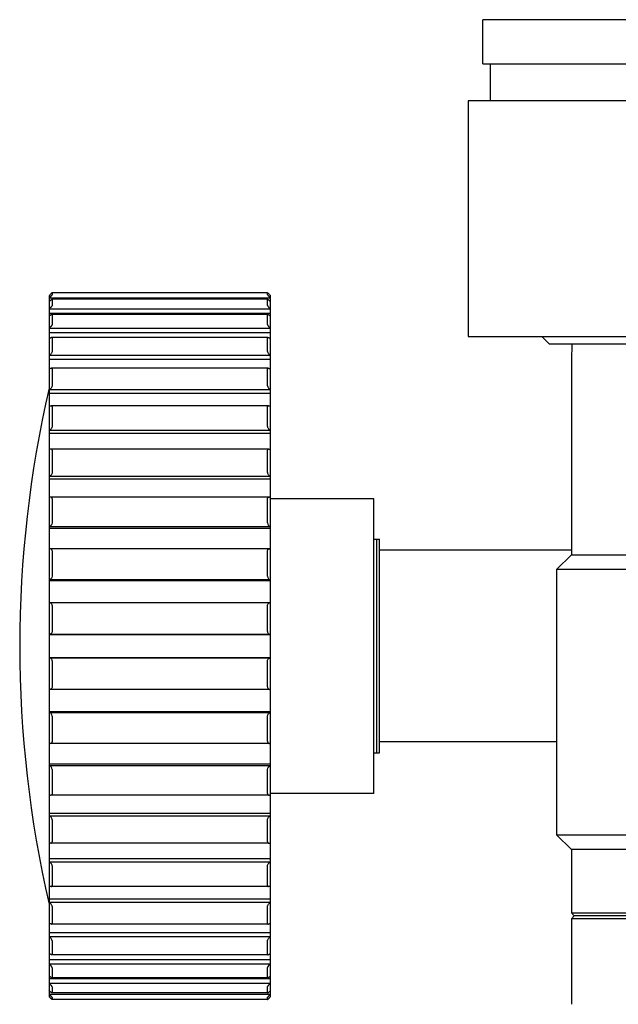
# Model space of a CAD drawing. Header units: millimetres. Extents: x 56 to 390, y 72 to 263.
# Tile 11 of 29: x 105 to 113, y 207 to 221. Entities that reach past the tile are written whole.
import ezdxf

# ---------------------------------------------------------------- set-up
doc = ezdxf.new("R2010")
doc.units = ezdxf.units.MM
doc.header["$LTSCALE"] = 23.1
doc.layers.add('20_ALL_FEATURES', color=7, linetype='CONTINUOUS')

msp = doc.modelspace()

# ---------------------------------------------------------------- linework, layer by layer
at = {"layer": '20_ALL_FEATURES', "color": 7}
for p, q in [((111.0875, 220.2046), (111.0875, 220.8046)), ((122.6875, 220.8046), (111.0875, 220.8046)), ((111.0875, 220.2046), (122.6875, 220.2046)), ((111.1875, 220.2046), (111.1875, 219.7046)), ((110.8875, 219.7046), (110.8875, 216.5046)), ((122.8875, 219.7046), (110.8875, 219.7046)), ((108.1675, 217.1005), (105.2474, 217.1005)), ((105.2475, 217.1004), (105.2475, 217.0727)), ((108.1675, 217.0727), (108.1675, 217.1004)), ((105.2075, 217.062), (105.2075, 207.5473)), ((108.2075, 217.0282), (105.2075, 217.0282)), ((108.1675, 217.0108), (105.2475, 217.0108)), ((105.2475, 217.0101), (105.2475, 216.9276)), ((108.1675, 216.9276), (108.1675, 217.0101)), ((108.2075, 207.5473), (108.2075, 217.062)), ((108.2075, 216.8781), (105.2075, 216.8781)), ((105.2075, 216.8205), (108.2075, 216.8205)), ((108.17, 216.8063), (105.245, 216.8063)), ((105.2475, 216.8038), (105.2475, 216.6687)), ((108.1675, 216.6687), (108.1675, 216.8038)), ((108.2075, 216.6155), (105.2075, 216.6155)), ((105.2075, 216.5611), (108.2075, 216.5611)), ((108.1726, 216.4919), (105.2424, 216.4919)), ((105.2475, 216.4868), (105.2475, 216.3022)), ((108.1675, 216.3022), (108.1675, 216.4868)), ((110.8875, 216.5046), (122.8875, 216.5046)), ((111.8875, 216.5046), (111.9875, 216.4046)), ((111.9875, 216.4046), (121.7875, 216.4046)), ((108.2075, 216.2466), (105.2075, 216.2466)), ((105.2075, 216.197), (108.2075, 216.197)), ((112.2875, 216.1946), (112.2875, 213.5446)), ((108.1761, 216.0754), (105.2389, 216.0754)), ((105.2475, 216.0668), (105.2475, 215.8374)), ((108.1675, 215.8374), (108.1675, 216.0668)), ((108.2075, 215.7807), (105.2075, 215.7807)), ((105.2075, 215.7369), (108.2075, 215.7369)), ((108.1803, 215.567), (105.2346, 215.567)), ((105.2475, 215.5541), (105.2475, 215.2856)), ((108.1675, 215.2856), (108.1675, 215.5541)), ((108.2075, 215.2293), (105.2075, 215.2293)), ((105.2075, 215.1924), (108.2075, 215.1924)), ((108.1852, 214.9793), (105.2297, 214.9793)), ((105.2475, 214.9615), (105.2475, 214.6603)), ((108.1675, 214.6603), (108.1675, 214.9615)), ((108.2075, 214.6058), (105.2075, 214.6058)), ((105.2075, 214.5768), (108.2075, 214.5768)), ((108.1907, 214.3267), (105.2243, 214.3267)), ((105.2475, 214.3034), (105.2475, 213.9771)), ((108.1675, 213.9771), (108.1675, 214.3034)), ((109.6075, 214.3046), (108.2075, 214.3046)), ((109.6075, 210.3046), (109.6075, 214.3046)), ((108.2075, 213.9256), (105.2075, 213.9256)), ((105.2075, 213.9052), (108.2075, 213.9052)), ((109.6075, 213.7546), (109.6875, 213.7546)), ((109.6475, 213.7546), (109.6475, 210.8546)), ((109.6875, 210.8546), (109.6875, 213.7546)), ((108.1966, 213.6253), (105.2184, 213.6253)), ((105.2475, 213.5961), (105.2475, 213.2527)), ((108.1675, 213.2527), (108.1675, 213.5961)), ((112.2875, 213.6046), (109.6875, 213.6046)), ((112.2875, 213.5446), (112.0875, 213.3446)), ((112.2875, 213.5446), (121.4875, 213.5446)), ((112.0875, 213.3446), (112.0875, 209.7446)), ((121.6875, 213.3446), (112.0875, 213.3446)), ((108.2075, 213.2055), (105.2075, 213.2055)), ((105.2075, 213.1942), (108.2075, 213.1942)), ((108.2027, 212.8924), (105.2122, 212.8924)), ((105.2475, 212.857), (105.2475, 212.5049)), ((108.1675, 212.5049), (108.1675, 212.857)), ((108.2075, 212.4633), (105.2075, 212.4633)), ((105.2075, 212.4613), (108.2075, 212.4613)), ((108.2075, 212.1479), (105.2075, 212.1479)), ((105.2075, 212.1459), (108.2075, 212.1459)), ((105.2475, 212.1043), (105.2475, 211.7522)), ((108.1675, 211.7522), (108.1675, 212.1043)), ((108.2027, 211.7168), (105.2122, 211.7168)), ((108.2075, 211.415), (105.2075, 211.415)), ((105.2075, 211.4037), (108.2075, 211.4037)), ((105.2475, 211.3565), (105.2475, 211.0131)), ((108.1675, 211.0131), (108.1675, 211.3565)), ((108.1966, 210.9839), (105.2184, 210.9839)), ((112.0875, 211.0046), (109.6875, 211.0046)), ((109.6075, 210.8546), (109.6875, 210.8546)), ((108.2075, 210.704), (105.2075, 210.704)), ((105.2075, 210.6836), (108.2075, 210.6836)), ((105.2475, 210.6321), (105.2475, 210.3058)), ((108.1675, 210.3058), (108.1675, 210.6321)), ((109.6075, 210.3046), (108.2075, 210.3046)), ((108.1907, 210.2825), (105.2243, 210.2825)), ((108.2075, 210.0325), (105.2075, 210.0325)), ((105.2075, 210.0035), (108.2075, 210.0035)), ((105.2475, 209.9489), (105.2475, 209.6478)), ((108.1675, 209.6478), (108.1675, 209.9489)), ((108.1852, 209.6299), (105.2297, 209.6299)), ((112.0875, 209.7446), (121.6875, 209.7446)), ((112.2875, 209.5446), (112.0875, 209.7446)), ((112.2875, 209.5446), (112.2875, 208.6846)), ((121.4875, 209.5446), (112.2875, 209.5446)), ((108.2075, 209.4168), (105.2075, 209.4168)), ((105.2075, 209.38), (108.2075, 209.38)), ((105.2475, 209.3237), (105.2475, 209.0551)), ((108.1675, 209.0551), (108.1675, 209.3237)), ((108.1803, 209.0422), (105.2346, 209.0422)), ((108.2075, 208.8723), (105.2075, 208.8723)), ((105.2075, 208.8285), (108.2075, 208.8285)), ((105.2475, 208.7718), (105.2475, 208.5425)), ((108.1675, 208.5425), (108.1675, 208.7718)), ((112.2875, 208.6846), (121.4875, 208.6846)), ((112.3275, 208.6446), (112.2875, 208.6846)), ((112.3275, 208.6446), (112.2875, 208.6046)), ((112.2875, 208.6046), (112.2875, 207.4446)), ((121.4875, 208.6046), (112.2875, 208.6046)), ((121.4475, 208.6446), (112.3275, 208.6446)), ((108.1761, 208.5338), (105.2389, 208.5338)), ((108.2075, 208.4123), (105.2075, 208.4123)), ((105.2075, 208.3626), (108.2075, 208.3626)), ((105.2475, 208.307), (105.2475, 208.1224)), ((108.1675, 208.1224), (108.1675, 208.307)), ((108.2075, 208.0481), (105.2075, 208.0481)), ((108.1726, 208.1173), (105.2424, 208.1173)), ((105.2075, 207.9938), (108.2075, 207.9938)), ((105.2475, 207.9406), (105.2475, 207.8054)), ((108.1675, 207.8054), (108.1675, 207.9406)), ((108.2075, 207.7887), (105.2075, 207.7887)), ((108.17, 207.8029), (105.245, 207.8029)), ((105.2075, 207.7311), (108.2075, 207.7311)), ((105.2475, 207.6816), (105.2475, 207.5992)), ((108.1675, 207.5992), (108.1675, 207.6816)), ((105.2075, 207.581), (108.2075, 207.581)), ((108.1675, 207.5088), (105.2474, 207.5088)), ((108.1675, 207.5984), (105.2475, 207.5984)), ((105.2475, 207.5365), (105.2475, 207.5088)), ((108.1675, 207.5088), (108.1675, 207.5365))]:
    msp.add_line(p, q, dxfattribs=at)
for centre, radius, start, end in [((120.32, 212.3046), 15.5125, 166.9604, 193.0396), ((105.2123, 212.8521), 0.0403, 90.03611, 96.85763), ((108.2027, 212.8522), 0.0402, 83.14116, 89.96618), ((105.2123, 211.7571), 0.0403, 263.14214, 269.96691), ((108.2027, 211.7571), 0.0403, 270.03611, 276.85779)]:
    msp.add_arc(centre, radius, start, end, dxfattribs=at)
for points, knots in [([(105.2474, 217.1005), (105.2473, 217.1005), (105.2468, 217.1), (105.2458, 217.0993), (105.2444, 217.098), (105.2426, 217.0964), (105.2405, 217.0944), (105.2372, 217.0912), (105.2326, 217.0868), (105.2267, 217.0811), (105.2183, 217.0727), (105.2118, 217.0663), (105.2075, 217.0619)], [0, 0, 0, 0, 0.0097596, 0.0322804, 0.0665221, 0.1108539, 0.1636066, 0.2232589, 0.3582846, 0.5080429, 0.6672317, 1, 1, 1, 1]), ([(108.1675, 217.1005), (108.1677, 217.1005), (108.1682, 217.1), (108.1691, 217.0993), (108.1705, 217.098), (108.1723, 217.0964), (108.1744, 217.0944), (108.1777, 217.0912), (108.1823, 217.0868), (108.1882, 217.0811), (108.1967, 217.0727), (108.2031, 217.0663), (108.2075, 217.0619)], [0, 0, 0, 0, 0.0097564, 0.0322765, 0.0665178, 0.1108495, 0.1636021, 0.2232545, 0.3582808, 0.5080399, 0.6672297, 1, 1, 1, 1]), ([(105.2475, 217.0727), (105.2475, 217.0724), (105.2471, 217.0717), (105.2463, 217.0703), (105.2449, 217.0685), (105.2424, 217.0654), (105.2385, 217.0608), (105.2332, 217.0549), (105.2272, 217.0484), (105.2186, 217.0394), (105.212, 217.0327), (105.2075, 217.0282)], [0, 0, 0, 0, 0.0146326, 0.0412143, 0.0788771, 0.126044, 0.2422568, 0.3784617, 0.5267706, 0.6820139, 1, 1, 1, 1]), ([(105.2467, 217.0108), (105.2458, 217.0108), (105.2437, 217.0097), (105.2402, 217.0075), (105.2357, 217.0041), (105.2307, 217), (105.2252, 216.9952), (105.2173, 216.9881), (105.2114, 216.9824), (105.2075, 216.9786)], [0, 0, 0, 0, 0.0500781, 0.1350393, 0.246579, 0.3771599, 0.5212542, 0.674923, 1, 1, 1, 1]), ([(105.2475, 217.0101), (105.2475, 217.0103), (105.2474, 217.0107), (105.2469, 217.0108), (105.2467, 217.0108)], [0, 0, 0, 0, 0.5034895, 1, 1, 1, 1]), ([(108.1675, 217.0727), (108.1675, 217.0724), (108.1679, 217.0717), (108.1687, 217.0703), (108.17, 217.0685), (108.1725, 217.0654), (108.1764, 217.0608), (108.1818, 217.0549), (108.1877, 217.0484), (108.1963, 217.0394), (108.203, 217.0327), (108.2075, 217.0282)], [0, 0, 0, 0, 0.0146326, 0.0412144, 0.0788771, 0.1260441, 0.2422569, 0.3784619, 0.5267708, 0.6820141, 1, 1, 1, 1]), ([(108.1683, 217.0108), (108.168, 217.0108), (108.1676, 217.0107), (108.1675, 217.0103), (108.1675, 217.0101)], [0, 0, 0, 0, 0.4965113, 1, 1, 1, 1]), ([(108.1683, 217.0108), (108.1691, 217.0108), (108.1713, 217.0097), (108.1747, 217.0075), (108.1792, 217.0041), (108.1843, 217), (108.1898, 216.9952), (108.1976, 216.9881), (108.2035, 216.9824), (108.2075, 216.9786)], [0, 0, 0, 0, 0.0500781, 0.1350392, 0.246579, 0.3771599, 0.5212542, 0.674923, 1, 1, 1, 1]), ([(105.2475, 216.9276), (105.2475, 216.9263), (105.2461, 216.9232), (105.2431, 216.9182), (105.2386, 216.9121), (105.2313, 216.903), (105.2209, 216.8915), (105.212, 216.8825), (105.2075, 216.8781)], [0, 0, 0, 0, 0.0588931, 0.1540535, 0.2746143, 0.4104661, 0.7029544, 1, 1, 1, 1]), ([(108.1675, 216.9276), (108.1675, 216.9263), (108.1689, 216.9232), (108.1719, 216.9182), (108.1763, 216.9121), (108.1837, 216.903), (108.1941, 216.8915), (108.2029, 216.8825), (108.2075, 216.8781)], [0, 0, 0, 0, 0.0588931, 0.1540535, 0.2746143, 0.4104661, 0.7029544, 1, 1, 1, 1]), ([(105.245, 216.8063), (105.2439, 216.8063), (105.2415, 216.8056), (105.236, 216.803), (105.2281, 216.7977), (105.2179, 216.7896), (105.211, 216.7834), (105.2075, 216.7801)], [0, 0, 0, 0, 0.0671917, 0.158845, 0.3973453, 0.6843479, 1, 1, 1, 1]), ([(105.2475, 216.8038), (105.2475, 216.8045), (105.2471, 216.806), (105.2456, 216.8063), (105.245, 216.8063)], [0, 0, 0, 0, 0.5074983, 1, 1, 1, 1]), ([(108.17, 216.8063), (108.1693, 216.8063), (108.1678, 216.806), (108.1675, 216.8045), (108.1675, 216.8038)], [0, 0, 0, 0, 0.4925035, 1, 1, 1, 1]), ([(108.17, 216.8063), (108.171, 216.8063), (108.1734, 216.8056), (108.1789, 216.803), (108.1869, 216.7977), (108.197, 216.7896), (108.2039, 216.7834), (108.2075, 216.7801)], [0, 0, 0, 0, 0.0671916, 0.158845, 0.3973452, 0.6843477, 1, 1, 1, 1]), ([(105.2475, 216.6687), (105.2475, 216.667), (105.2463, 216.663), (105.2432, 216.6569), (105.2387, 216.65), (105.2314, 216.6403), (105.2211, 216.6285), (105.2121, 216.6197), (105.2075, 216.6155)], [0, 0, 0, 0, 0.074981, 0.1796236, 0.3040738, 0.4394729, 0.7217244, 1, 1, 1, 1]), ([(108.1675, 216.6687), (108.1675, 216.667), (108.1687, 216.663), (108.1718, 216.6569), (108.1762, 216.65), (108.1835, 216.6403), (108.1939, 216.6285), (108.2029, 216.6197), (108.2075, 216.6155)], [0, 0, 0, 0, 0.074981, 0.1796237, 0.3040739, 0.439473, 0.7217244, 1, 1, 1, 1]), ([(105.2424, 216.4919), (105.2399, 216.4919), (105.2343, 216.4901), (105.226, 216.4856), (105.2168, 216.4792), (105.2106, 216.4741), (105.2075, 216.4714)], [0, 0, 0, 0, 0.1796296, 0.4169052, 0.6945469, 1, 1, 1, 1]), ([(105.2475, 216.4868), (105.2475, 216.4882), (105.2467, 216.4912), (105.2437, 216.4919), (105.2424, 216.4919)], [0, 0, 0, 0, 0.5129535, 1, 1, 1, 1]), ([(108.1726, 216.4919), (108.1713, 216.4919), (108.1682, 216.4912), (108.1675, 216.4882), (108.1675, 216.4868)], [0, 0, 0, 0, 0.4870464, 1, 1, 1, 1]), ([(108.1726, 216.4919), (108.175, 216.4919), (108.1806, 216.4901), (108.1889, 216.4856), (108.1982, 216.4792), (108.2043, 216.4741), (108.2075, 216.4714)], [0, 0, 0, 0, 0.1796295, 0.4169049, 0.6945465, 1, 1, 1, 1]), ([(105.2475, 216.3022), (105.2475, 216.3002), (105.2464, 216.2955), (105.242, 216.2856), (105.2335, 216.273), (105.2213, 216.259), (105.2121, 216.2505), (105.2075, 216.2466)], [0, 0, 0, 0, 0.0893562, 0.2025719, 0.4651694, 0.7381752, 1, 1, 1, 1]), ([(108.1675, 216.3022), (108.1675, 216.3002), (108.1685, 216.2955), (108.1729, 216.2856), (108.1815, 216.273), (108.1937, 216.259), (108.2028, 216.2505), (108.2075, 216.2466)], [0, 0, 0, 0, 0.0893562, 0.2025719, 0.4651694, 0.7381752, 1, 1, 1, 1]), ([(112.2941, 216.4046), (112.294, 216.3904), (112.2936, 216.3628), (112.2927, 216.3231), (112.2918, 216.2922), (112.2909, 216.2697), (112.2904, 216.2547), (112.2898, 216.2412), (112.2892, 216.2293), (112.2887, 216.2191), (112.2883, 216.2106), (112.288, 216.2047), (112.2878, 216.2008), (112.2877, 216.1986), (112.2876, 216.197), (112.2876, 216.1959), (112.2875, 216.1952), (112.2875, 216.1949), (112.2874, 216.1947), (112.2875, 216.1946)], [0, 0, 0, 0, 0.2030342, 0.3938839, 0.5666463, 0.6445493, 0.7159799, 0.7803837, 0.8372591, 0.8861621, 0.9267097, 0.9585833, 0.971186, 0.9815317, 0.9895997, 0.9953738, 0.9973972, 0.9988432, 1, 1, 1, 1]), ([(105.2389, 216.0754), (105.2365, 216.0754), (105.2314, 216.0743), (105.2206, 216.0696), (105.2127, 216.0642), (105.2075, 216.0601)], [0, 0, 0, 0, 0.1985693, 0.4364979, 1, 1, 1, 1]), ([(105.2475, 216.0668), (105.2475, 216.0681), (105.2472, 216.0705), (105.2447, 216.0746), (105.2411, 216.0754), (105.2389, 216.0754)], [0, 0, 0, 0, 0.2875119, 0.5249507, 1, 1, 1, 1]), ([(108.1761, 216.0754), (108.1739, 216.0754), (108.1703, 216.0746), (108.1678, 216.0705), (108.1675, 216.0681), (108.1675, 216.0668)], [0, 0, 0, 0, 0.4750493, 0.7124881, 1, 1, 1, 1]), ([(108.1761, 216.0754), (108.1784, 216.0754), (108.1835, 216.0743), (108.1944, 216.0696), (108.2023, 216.0642), (108.2075, 216.0601)], [0, 0, 0, 0, 0.1985697, 0.4364986, 1, 1, 1, 1]), ([(105.2475, 215.8374), (105.2475, 215.835), (105.2465, 215.8297), (105.2422, 215.8189), (105.2305, 215.801), (105.2172, 215.7879), (105.2075, 215.7807)], [0, 0, 0, 0, 0.1024325, 0.2234638, 0.4886807, 1, 1, 1, 1]), ([(108.1675, 215.8374), (108.1675, 215.835), (108.1685, 215.8297), (108.1728, 215.8189), (108.1844, 215.801), (108.1977, 215.7879), (108.2075, 215.7807)], [0, 0, 0, 0, 0.1024325, 0.2234638, 0.4886807, 1, 1, 1, 1]), ([(105.2075, 215.5564), (105.2119, 215.5594), (105.2204, 215.5643), (105.2302, 215.567), (105.2346, 215.567)], [0, 0, 0, 0, 0.5466398, 1, 1, 1, 1]), ([(105.2475, 215.5541), (105.2475, 215.5561), (105.247, 215.5598), (105.2431, 215.5658), (105.2378, 215.567), (105.2346, 215.567)], [0, 0, 0, 0, 0.2909446, 0.5320075, 1, 1, 1, 1]), ([(108.1803, 215.567), (108.1771, 215.567), (108.1718, 215.5658), (108.1679, 215.5598), (108.1675, 215.5561), (108.1675, 215.5541)], [0, 0, 0, 0, 0.4679925, 0.7090554, 1, 1, 1, 1]), ([(108.1803, 215.567), (108.1848, 215.567), (108.1945, 215.5643), (108.203, 215.5594), (108.2075, 215.5564)], [0, 0, 0, 0, 0.453359, 1, 1, 1, 1]), ([(105.2475, 215.2856), (105.2475, 215.2799), (105.2437, 215.2679), (105.231, 215.2479), (105.2174, 215.2354), (105.2075, 215.2293)], [0, 0, 0, 0, 0.2412606, 0.5085591, 1, 1, 1, 1]), ([(108.1675, 215.2856), (108.1675, 215.2799), (108.1712, 215.2679), (108.184, 215.2479), (108.1976, 215.2354), (108.2075, 215.2293)], [0, 0, 0, 0, 0.2412605, 0.508559, 1, 1, 1, 1]), ([(105.2297, 214.9793), (105.2279, 214.9793), (105.2201, 214.9786), (105.2127, 214.9755), (105.2075, 214.9725)], [0, 0, 0, 0, 0.2282294, 1, 1, 1, 1]), ([(105.2475, 214.9615), (105.2475, 214.9642), (105.2467, 214.9694), (105.2425, 214.9756), (105.2364, 214.9788), (105.232, 214.9793), (105.2297, 214.9793)], [0, 0, 0, 0, 0.2917212, 0.534738, 0.7622329, 1, 1, 1, 1]), ([(108.1852, 214.9793), (108.183, 214.9793), (108.1785, 214.9788), (108.1724, 214.9756), (108.1682, 214.9694), (108.1675, 214.9642), (108.1675, 214.9615)], [0, 0, 0, 0, 0.2377671, 0.465262, 0.7082788, 1, 1, 1, 1]), ([(108.1852, 214.9793), (108.187, 214.9793), (108.1948, 214.9786), (108.2022, 214.9755), (108.2075, 214.9725)], [0, 0, 0, 0, 0.2282279, 1, 1, 1, 1]), ([(105.2475, 214.6603), (105.2475, 214.6543), (105.244, 214.642), (105.2341, 214.6266), (105.2217, 214.6142), (105.2122, 214.6081), (105.2075, 214.6058)], [0, 0, 0, 0, 0.2574925, 0.5249499, 0.7744533, 1, 1, 1, 1]), ([(108.1675, 214.6603), (108.1675, 214.6543), (108.171, 214.642), (108.1808, 214.6266), (108.1933, 214.6142), (108.2027, 214.6081), (108.2075, 214.6058)], [0, 0, 0, 0, 0.2574925, 0.5249499, 0.7744533, 1, 1, 1, 1]), ([(105.2243, 214.3267), (105.2229, 214.3267), (105.2171, 214.3264), (105.2115, 214.3247), (105.2075, 214.323)], [0, 0, 0, 0, 0.2382354, 1, 1, 1, 1]), ([(105.2475, 214.3034), (105.2475, 214.307), (105.2464, 214.3138), (105.2407, 214.3218), (105.2328, 214.326), (105.2271, 214.3267), (105.2243, 214.3267)], [0, 0, 0, 0, 0.2940144, 0.5410145, 0.7686643, 1, 1, 1, 1]), ([(108.1675, 214.3034), (108.1675, 214.307), (108.1686, 214.3138), (108.1742, 214.3218), (108.1821, 214.326), (108.1878, 214.3267), (108.1907, 214.3267)], [0, 0, 0, 0, 0.2940144, 0.5410147, 0.7686645, 1, 1, 1, 1]), ([(108.2075, 214.323), (108.2061, 214.3236), (108.2007, 214.3256), (108.1949, 214.3267), (108.1907, 214.3267)], [0, 0, 0, 0, 0.2635071, 1, 1, 1, 1]), ([(105.2475, 213.9771), (105.2475, 213.9649), (105.2365, 213.9426), (105.2174, 213.929), (105.2075, 213.9256)], [0, 0, 0, 0, 0.5372325, 1, 1, 1, 1]), ([(108.1675, 213.9771), (108.1675, 213.9649), (108.1784, 213.9426), (108.1976, 213.929), (108.2075, 213.9256)], [0, 0, 0, 0, 0.5372321, 1, 1, 1, 1]), ([(105.2184, 213.6253), (105.2175, 213.6253), (105.2138, 213.6252), (105.2101, 213.6245), (105.2075, 213.6238)], [0, 0, 0, 0, 0.2452722, 1, 1, 1, 1]), ([(105.2475, 213.5961), (105.2475, 213.6006), (105.2459, 213.6092), (105.2386, 213.6191), (105.2289, 213.6243), (105.2219, 213.6253), (105.2184, 213.6253)], [0, 0, 0, 0, 0.2951869, 0.5462672, 0.7743709, 1, 1, 1, 1]), ([(108.1675, 213.5961), (108.1675, 213.6006), (108.169, 213.6092), (108.1763, 213.6191), (108.1861, 213.6243), (108.1931, 213.6253), (108.1966, 213.6253)], [0, 0, 0, 0, 0.2951869, 0.5462671, 0.7743707, 1, 1, 1, 1]), ([(108.2075, 213.6238), (108.2066, 213.6241), (108.203, 213.6249), (108.1993, 213.6253), (108.1966, 213.6253)], [0, 0, 0, 0, 0.2556341, 1, 1, 1, 1]), ([(105.2475, 213.2527), (105.2475, 213.2408), (105.2373, 213.2188), (105.2171, 213.2074), (105.2075, 213.2055)], [0, 0, 0, 0, 0.5470423, 1, 1, 1, 1]), ([(108.1675, 213.2527), (108.1675, 213.2408), (108.1777, 213.2188), (108.1978, 213.2074), (108.2075, 213.2055)], [0, 0, 0, 0, 0.5470417, 1, 1, 1, 1]), ([(105.2475, 212.857), (105.2475, 212.8625), (105.2453, 212.8728), (105.2363, 212.8846), (105.2247, 212.8911), (105.2163, 212.8924), (105.2122, 212.8924)], [0, 0, 0, 0, 0.2949914, 0.5503032, 0.7793831, 1, 1, 1, 1]), ([(108.1675, 212.857), (108.1675, 212.8625), (108.1696, 212.8728), (108.1786, 212.8846), (108.1902, 212.8911), (108.1986, 212.8924), (108.2027, 212.8924)], [0, 0, 0, 0, 0.2949867, 0.5502935, 0.7793692, 1, 1, 1, 1]), ([(105.2475, 212.5049), (105.2475, 212.4987), (105.2447, 212.4869), (105.2344, 212.4734), (105.2215, 212.4654), (105.212, 212.4634), (105.2075, 212.4633)], [0, 0, 0, 0, 0.292475, 0.5526108, 0.7838919, 1, 1, 1, 1]), ([(108.1675, 212.5049), (108.1675, 212.4987), (108.1702, 212.4869), (108.1805, 212.4734), (108.1935, 212.4654), (108.2029, 212.4634), (108.2075, 212.4633)], [0, 0, 0, 0, 0.2924746, 0.5526098, 0.7838905, 1, 1, 1, 1]), ([(105.2475, 212.1043), (105.2475, 212.1105), (105.2447, 212.1223), (105.2344, 212.1358), (105.2215, 212.1438), (105.212, 212.1458), (105.2075, 212.1459)], [0, 0, 0, 0, 0.2924752, 0.5526109, 0.7838919, 1, 1, 1, 1]), ([(108.1675, 212.1043), (108.1675, 212.1105), (108.1702, 212.1223), (108.1805, 212.1358), (108.1935, 212.1438), (108.2029, 212.1458), (108.2075, 212.1459)], [0, 0, 0, 0, 0.2924752, 0.5526109, 0.7838919, 1, 1, 1, 1]), ([(105.2475, 211.7522), (105.2475, 211.7468), (105.2453, 211.7364), (105.2363, 211.7247), (105.2247, 211.7181), (105.2163, 211.7168), (105.2122, 211.7168)], [0, 0, 0, 0, 0.2949921, 0.5503041, 0.7793843, 1, 1, 1, 1]), ([(108.1675, 211.7522), (108.1675, 211.7468), (108.1696, 211.7364), (108.1786, 211.7247), (108.1902, 211.7181), (108.1986, 211.7168), (108.2027, 211.7168)], [0, 0, 0, 0, 0.2949923, 0.5503045, 0.7793849, 1, 1, 1, 1]), ([(105.2475, 211.3565), (105.2475, 211.3684), (105.2373, 211.3905), (105.2171, 211.4018), (105.2075, 211.4037)], [0, 0, 0, 0, 0.5470423, 1, 1, 1, 1]), ([(108.1675, 211.3565), (108.1675, 211.3684), (108.1777, 211.3905), (108.1978, 211.4018), (108.2075, 211.4037)], [0, 0, 0, 0, 0.5470417, 1, 1, 1, 1]), ([(105.2075, 210.9854), (105.2084, 210.9852), (105.212, 210.9843), (105.2156, 210.9839), (105.2184, 210.9839)], [0, 0, 0, 0, 0.2556317, 1, 1, 1, 1]), ([(105.2475, 211.0131), (105.2475, 211.0086), (105.2459, 211), (105.2386, 210.9902), (105.2289, 210.9849), (105.2219, 210.9839), (105.2184, 210.9839)], [0, 0, 0, 0, 0.2951862, 0.546266, 0.7743692, 1, 1, 1, 1]), ([(108.1675, 211.0131), (108.1675, 211.0086), (108.169, 211), (108.1763, 210.9902), (108.1861, 210.9849), (108.1931, 210.9839), (108.1966, 210.9839)], [0, 0, 0, 0, 0.2951862, 0.546266, 0.7743692, 1, 1, 1, 1]), ([(108.1966, 210.9839), (108.1975, 210.9839), (108.2011, 210.984), (108.2048, 210.9847), (108.2075, 210.9854)], [0, 0, 0, 0, 0.2452653, 1, 1, 1, 1]), ([(105.2475, 210.6321), (105.2475, 210.6443), (105.2365, 210.6666), (105.2174, 210.6802), (105.2075, 210.6836)], [0, 0, 0, 0, 0.5372325, 1, 1, 1, 1]), ([(108.1675, 210.6321), (108.1675, 210.6443), (108.1784, 210.6666), (108.1976, 210.6802), (108.2075, 210.6836)], [0, 0, 0, 0, 0.537232, 1, 1, 1, 1]), ([(105.2475, 210.3058), (105.2475, 210.3022), (105.2464, 210.2954), (105.2407, 210.2874), (105.2328, 210.2832), (105.2271, 210.2825), (105.2243, 210.2825)], [0, 0, 0, 0, 0.2940148, 0.5410154, 0.7686655, 1, 1, 1, 1]), ([(108.1675, 210.3058), (108.1675, 210.3022), (108.1686, 210.2954), (108.1742, 210.2874), (108.1821, 210.2832), (108.1878, 210.2825), (108.1907, 210.2825)], [0, 0, 0, 0, 0.2940148, 0.5410154, 0.7686655, 1, 1, 1, 1]), ([(105.2075, 210.2862), (105.2089, 210.2856), (105.2142, 210.2836), (105.22, 210.2825), (105.2243, 210.2825)], [0, 0, 0, 0, 0.2635041, 1, 1, 1, 1]), ([(108.1907, 210.2825), (108.192, 210.2825), (108.1978, 210.2828), (108.2034, 210.2845), (108.2075, 210.2862)], [0, 0, 0, 0, 0.2382353, 1, 1, 1, 1]), ([(105.2475, 209.9489), (105.2475, 209.9549), (105.244, 209.9672), (105.2341, 209.9826), (105.2217, 209.995), (105.2122, 210.0011), (105.2075, 210.0035)], [0, 0, 0, 0, 0.2574925, 0.5249499, 0.7744533, 1, 1, 1, 1]), ([(108.1675, 209.9489), (108.1675, 209.9549), (108.171, 209.9672), (108.1808, 209.9826), (108.1933, 209.995), (108.2027, 210.0011), (108.2075, 210.0035)], [0, 0, 0, 0, 0.2574925, 0.5249499, 0.7744533, 1, 1, 1, 1]), ([(105.2297, 209.6299), (105.2279, 209.6299), (105.2201, 209.6307), (105.2127, 209.6338), (105.2075, 209.6367)], [0, 0, 0, 0, 0.2282216, 1, 1, 1, 1]), ([(105.2297, 209.6299), (105.232, 209.6299), (105.2364, 209.6304), (105.2425, 209.6336), (105.2467, 209.6398), (105.2475, 209.645), (105.2475, 209.6478)], [0, 0, 0, 0, 0.2377671, 0.465262, 0.7082788, 1, 1, 1, 1]), ([(108.1675, 209.6478), (108.1675, 209.645), (108.1682, 209.6398), (108.1724, 209.6336), (108.1785, 209.6304), (108.183, 209.6299), (108.1852, 209.6299)], [0, 0, 0, 0, 0.2917212, 0.534738, 0.7622329, 1, 1, 1, 1]), ([(108.1852, 209.6299), (108.187, 209.6299), (108.1948, 209.6307), (108.2022, 209.6338), (108.2075, 209.6367)], [0, 0, 0, 0, 0.2282294, 1, 1, 1, 1]), ([(105.2475, 209.3237), (105.2475, 209.3294), (105.2437, 209.3413), (105.231, 209.3613), (105.2174, 209.3738), (105.2075, 209.38)], [0, 0, 0, 0, 0.2412606, 0.5085591, 1, 1, 1, 1]), ([(108.1675, 209.3237), (108.1675, 209.3294), (108.1712, 209.3413), (108.184, 209.3613), (108.1976, 209.3738), (108.2075, 209.38)], [0, 0, 0, 0, 0.2412605, 0.508559, 1, 1, 1, 1]), ([(105.2346, 209.0422), (105.2302, 209.0422), (105.2204, 209.0449), (105.2119, 209.0498), (105.2075, 209.0529)], [0, 0, 0, 0, 0.4533602, 1, 1, 1, 1]), ([(105.2346, 209.0422), (105.2378, 209.0422), (105.2431, 209.0435), (105.247, 209.0494), (105.2475, 209.0531), (105.2475, 209.0551)], [0, 0, 0, 0, 0.4679925, 0.7090554, 1, 1, 1, 1]), ([(108.1675, 209.0551), (108.1675, 209.0531), (108.1679, 209.0494), (108.1718, 209.0435), (108.1771, 209.0422), (108.1803, 209.0422)], [0, 0, 0, 0, 0.2909446, 0.5320075, 1, 1, 1, 1]), ([(108.2075, 209.0529), (108.203, 209.0498), (108.1945, 209.0449), (108.1848, 209.0422), (108.1803, 209.0422)], [0, 0, 0, 0, 0.5466409, 1, 1, 1, 1]), ([(105.2475, 208.7718), (105.2475, 208.7742), (105.2465, 208.7795), (105.2422, 208.7903), (105.2305, 208.8082), (105.2172, 208.8213), (105.2075, 208.8285)], [0, 0, 0, 0, 0.1024326, 0.223464, 0.4886811, 1, 1, 1, 1]), ([(108.1675, 208.7718), (108.1675, 208.7742), (108.1685, 208.7795), (108.1728, 208.7903), (108.1844, 208.8082), (108.1977, 208.8213), (108.2075, 208.8285)], [0, 0, 0, 0, 0.1024326, 0.2234639, 0.4886811, 1, 1, 1, 1]), ([(105.2389, 208.5338), (105.2365, 208.5338), (105.2314, 208.5349), (105.2206, 208.5396), (105.2127, 208.545), (105.2075, 208.5491)], [0, 0, 0, 0, 0.1985695, 0.4364984, 1, 1, 1, 1]), ([(105.2389, 208.5338), (105.2411, 208.5338), (105.2447, 208.5346), (105.2472, 208.5387), (105.2475, 208.5411), (105.2475, 208.5425)], [0, 0, 0, 0, 0.4750493, 0.7124881, 1, 1, 1, 1]), ([(108.1675, 208.5425), (108.1675, 208.5411), (108.1678, 208.5387), (108.1703, 208.5346), (108.1739, 208.5338), (108.1761, 208.5338)], [0, 0, 0, 0, 0.2875119, 0.5249507, 1, 1, 1, 1]), ([(108.1761, 208.5338), (108.1784, 208.5338), (108.1835, 208.5349), (108.1944, 208.5396), (108.2023, 208.545), (108.2075, 208.5491)], [0, 0, 0, 0, 0.1985695, 0.4364984, 1, 1, 1, 1]), ([(105.2475, 208.307), (105.2475, 208.3091), (105.2464, 208.3137), (105.242, 208.3236), (105.2335, 208.3362), (105.2213, 208.3502), (105.2121, 208.3587), (105.2075, 208.3626)], [0, 0, 0, 0, 0.0893562, 0.2025719, 0.4651694, 0.7381753, 1, 1, 1, 1]), ([(108.1675, 208.307), (108.1675, 208.3091), (108.1685, 208.3137), (108.1729, 208.3236), (108.1815, 208.3362), (108.1937, 208.3502), (108.2028, 208.3587), (108.2075, 208.3626)], [0, 0, 0, 0, 0.0893562, 0.2025719, 0.4651694, 0.7381752, 1, 1, 1, 1]), ([(105.2424, 208.1173), (105.2399, 208.1173), (105.2343, 208.1191), (105.226, 208.1236), (105.2168, 208.13), (105.2106, 208.1351), (105.2075, 208.1378)], [0, 0, 0, 0, 0.1796296, 0.4169052, 0.6945469, 1, 1, 1, 1]), ([(105.2424, 208.1173), (105.2437, 208.1173), (105.2467, 208.118), (105.2475, 208.1211), (105.2475, 208.1224)], [0, 0, 0, 0, 0.4870464, 1, 1, 1, 1]), ([(108.1675, 208.1224), (108.1675, 208.1211), (108.1682, 208.118), (108.1713, 208.1173), (108.1726, 208.1173)], [0, 0, 0, 0, 0.5129536, 1, 1, 1, 1]), ([(108.1726, 208.1173), (108.175, 208.1173), (108.1806, 208.1191), (108.1889, 208.1236), (108.1982, 208.13), (108.2043, 208.1351), (108.2075, 208.1378)], [0, 0, 0, 0, 0.1796295, 0.4169049, 0.6945465, 1, 1, 1, 1]), ([(105.2475, 207.9406), (105.2475, 207.9423), (105.2463, 207.9462), (105.2432, 207.9523), (105.2387, 207.9592), (105.2314, 207.9689), (105.2211, 207.9807), (105.2121, 207.9896), (105.2075, 207.9938)], [0, 0, 0, 0, 0.074981, 0.1796236, 0.3040738, 0.4394729, 0.7217244, 1, 1, 1, 1]), ([(108.1675, 207.9406), (108.1675, 207.9423), (108.1687, 207.9462), (108.1718, 207.9523), (108.1762, 207.9592), (108.1835, 207.9689), (108.1939, 207.9807), (108.2029, 207.9896), (108.2075, 207.9938)], [0, 0, 0, 0, 0.074981, 0.1796237, 0.3040739, 0.439473, 0.7217244, 1, 1, 1, 1]), ([(105.245, 207.8029), (105.2439, 207.8029), (105.2415, 207.8036), (105.236, 207.8062), (105.2281, 207.8115), (105.2179, 207.8196), (105.211, 207.8258), (105.2075, 207.8292)], [0, 0, 0, 0, 0.0671917, 0.158845, 0.3973453, 0.6843479, 1, 1, 1, 1]), ([(105.245, 207.8029), (105.2456, 207.8029), (105.2471, 207.8032), (105.2475, 207.8047), (105.2475, 207.8054)], [0, 0, 0, 0, 0.4925047, 1, 1, 1, 1]), ([(108.1675, 207.8054), (108.1675, 207.8047), (108.1678, 207.8032), (108.1693, 207.8029), (108.17, 207.8029)], [0, 0, 0, 0, 0.5074965, 1, 1, 1, 1]), ([(108.17, 207.8029), (108.171, 207.8029), (108.1734, 207.8036), (108.1789, 207.8062), (108.1869, 207.8115), (108.197, 207.8196), (108.2039, 207.8258), (108.2075, 207.8292)], [0, 0, 0, 0, 0.0671916, 0.158845, 0.3973452, 0.6843477, 1, 1, 1, 1]), ([(105.2475, 207.6816), (105.2475, 207.6829), (105.2461, 207.686), (105.2431, 207.691), (105.2386, 207.6971), (105.2313, 207.7062), (105.2209, 207.7177), (105.212, 207.7267), (105.2075, 207.7311)], [0, 0, 0, 0, 0.0588932, 0.1540536, 0.2746145, 0.4104663, 0.7029547, 1, 1, 1, 1]), ([(105.2467, 207.5984), (105.2458, 207.5984), (105.2437, 207.5995), (105.2402, 207.6017), (105.2357, 207.6051), (105.2307, 207.6093), (105.2252, 207.614), (105.2173, 207.6212), (105.2114, 207.6268), (105.2075, 207.6307)], [0, 0, 0, 0, 0.0500781, 0.1350393, 0.2465791, 0.3771601, 0.5212544, 0.6749232, 1, 1, 1, 1]), ([(108.1675, 207.6816), (108.1675, 207.6829), (108.1689, 207.686), (108.1719, 207.691), (108.1763, 207.6971), (108.1837, 207.7062), (108.1941, 207.7177), (108.2029, 207.7267), (108.2075, 207.7311)], [0, 0, 0, 0, 0.0588932, 0.1540537, 0.2746146, 0.4104664, 0.7029548, 1, 1, 1, 1]), ([(108.1683, 207.5984), (108.1691, 207.5984), (108.1713, 207.5995), (108.1747, 207.6017), (108.1792, 207.6051), (108.1843, 207.6093), (108.1898, 207.614), (108.1976, 207.6212), (108.2035, 207.6268), (108.2075, 207.6307)], [0, 0, 0, 0, 0.0500781, 0.1350394, 0.2465792, 0.3771602, 0.5212545, 0.6749232, 1, 1, 1, 1]), ([(105.2475, 207.5365), (105.2475, 207.5368), (105.2471, 207.5376), (105.2463, 207.5389), (105.2449, 207.5407), (105.2424, 207.5438), (105.2385, 207.5484), (105.2332, 207.5544), (105.2272, 207.5608), (105.2186, 207.5698), (105.212, 207.5765), (105.2075, 207.581)], [0, 0, 0, 0, 0.0146326, 0.0412143, 0.0788771, 0.126044, 0.2422568, 0.3784617, 0.5267706, 0.6820139, 1, 1, 1, 1]), ([(105.2474, 207.5088), (105.2473, 207.5088), (105.2468, 207.5092), (105.2458, 207.5099), (105.2444, 207.5112), (105.2426, 207.5128), (105.2405, 207.5148), (105.2372, 207.518), (105.2326, 207.5224), (105.2267, 207.5282), (105.2183, 207.5365), (105.2118, 207.5429), (105.2075, 207.5473)], [0, 0, 0, 0, 0.0097432, 0.0322636, 0.0665051, 0.110837, 0.1635901, 0.2232432, 0.3582713, 0.5080325, 0.6672246, 1, 1, 1, 1]), ([(105.2467, 207.5984), (105.2469, 207.5984), (105.2474, 207.5985), (105.2475, 207.599), (105.2475, 207.5992)], [0, 0, 0, 0, 0.4965117, 1, 1, 1, 1]), ([(108.1675, 207.5992), (108.1675, 207.599), (108.1676, 207.5985), (108.168, 207.5984), (108.1683, 207.5984)], [0, 0, 0, 0, 0.5034892, 1, 1, 1, 1]), ([(108.1675, 207.5365), (108.1675, 207.5368), (108.1679, 207.5376), (108.1687, 207.5389), (108.17, 207.5407), (108.1725, 207.5438), (108.1764, 207.5484), (108.1818, 207.5544), (108.1877, 207.5608), (108.1963, 207.5698), (108.203, 207.5765), (108.2075, 207.581)], [0, 0, 0, 0, 0.0146326, 0.0412143, 0.0788771, 0.1260441, 0.2422569, 0.3784619, 0.5267708, 0.6820141, 1, 1, 1, 1]), ([(108.1675, 207.5088), (108.1677, 207.5088), (108.1682, 207.5092), (108.1691, 207.5099), (108.1705, 207.5112), (108.1723, 207.5128), (108.1744, 207.5148), (108.1777, 207.518), (108.1823, 207.5224), (108.1882, 207.5282), (108.1967, 207.5365), (108.2031, 207.5429), (108.2075, 207.5473)], [0, 0, 0, 0, 0.0097476, 0.0322691, 0.0665114, 0.1108438, 0.1635971, 0.2232501, 0.3582775, 0.5080375, 0.6672281, 1, 1, 1, 1])]:
    msp.add_open_spline(points, degree=3, knots=knots, dxfattribs=at)

doc.saveas('drawing.dxf')
